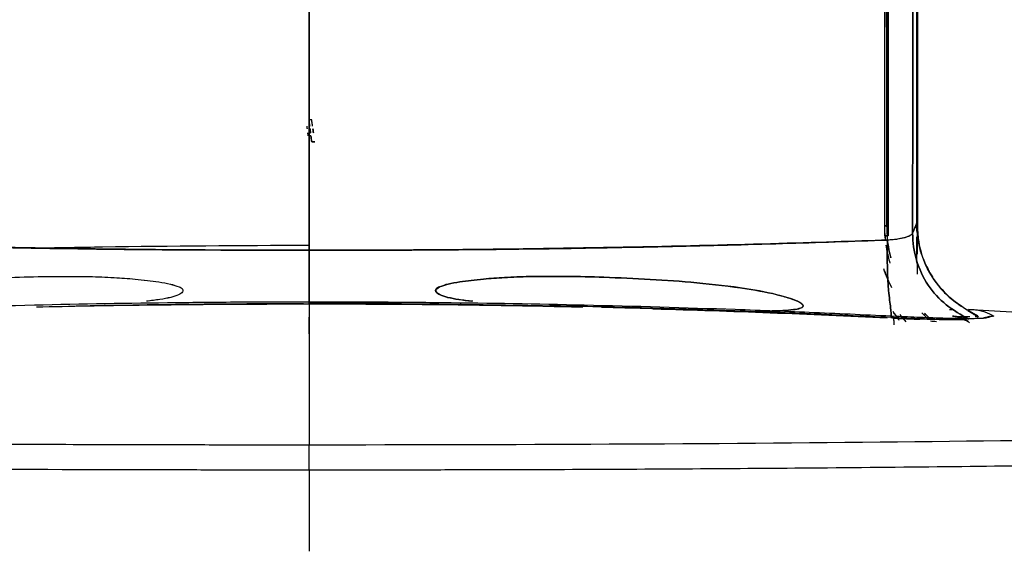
# Model space of a CAD drawing. Header units: centimetres. Extents: x 74448 to 96987, y -37016 to -10817.
# Tile 71 of 174: x 80741 to 80784, y -34736 to -34712. Entities that reach past the tile are written whole.
import ezdxf

# ---------------------------------------------------------------- set-up
doc = ezdxf.new("R2010")
doc.units = ezdxf.units.CM
doc.header["$LTSCALE"] = 0.02
doc.layers.get('0').update_dxf_attribs({"color": 8, "lineweight": 13})
doc.layers.add('INTEGRACJA', color=7, linetype='Continuous')

# ---------------------------------------------------------------- blocks, each defined once
blk = doc.blocks.new('AAT_LCD')
at = {"linetype": 'Continuous'}
for p, q in [((927.1, 122, -1912.28), (927, 122, -1912.28)), ((927, 121.32, -1912.28), (927.18, 121.32, -1912.28)), ((1092.19, 76.4, -1912.28), (1092.32, 76.39, -1912.28)), ((1090.63, 74.64, -1912.28), (1088.2, 74.64, -1912.28)), ((1092.4, 74.98, -1912.28), (1092.4, 75.16, -1912.28)), ((1093.39, 74.64, -1912.28), (1092.57, 74.64, -1912.28))]:
    blk.add_line(p, q, dxfattribs=at)
for points, knots in [([(927, 91.14, -1912.28), (927, 148.62, -1912.28), (927, 210.39, -1912.28), (927, 270.91, -1912.28), (927, 272.95, -1912.28)], [0, 0, 0, 0, 0.966274, 1, 1, 1, 1]), ([(927, 272.95, -1912.28), (927, 270.91, -1912.28), (927, 210.39, -1912.28), (927, 148.62, -1912.28), (927, 91.14, -1912.28)], [0, 0, 0, 0, 0.033726, 1, 1, 1, 1]), ([(1069.97, 273.24, -1912.28), (1069.98, 258.01, -1912.28), (1069.98, 242.67, -1912.28), (1069.98, 183.68, -1912.28), (1069.98, 139.8, -1912.28), (1069.99, 97.21, -1912.28)], [0, 0, 0, 0, 0.260424, 0.260424, 1, 1, 1, 1]), ([(1070, 273.27, -1912.28), (1070, 272.35, -1912.28), (1070, 264.24, -1912.28), (1070, 248.94, -1912.28), (1070, 223.66, -1912.28), (1070, 194.65, -1912.28), (1070, 161.97, -1912.28), (1069.99, 129.38, -1912.28), (1069.99, 107.94, -1912.28), (1069.99, 97.21, -1912.28)], [0, 0, 0, 0, 0.015832, 0.138428, 0.260566, 0.444732, 0.629386, 0.814489, 1, 1, 1, 1]), ([(1070.07, 273.21, -1912.28), (1070.06, 255.09, -1912.28), (1070.06, 236.85, -1912.28), (1070.06, 176.98, -1912.28), (1070.05, 135.26, -1912.28), (1070.04, 94.73, -1912.28)], [0, 0, 0, 0, 0.30527, 0.30527, 1, 1, 1, 1]), ([(1070.06, 94.73, -1912.28), (1070.06, 135.26, -1912.28), (1070.06, 176.98, -1912.28), (1070.06, 236.84, -1912.28), (1070.06, 255.09, -1912.28), (1070.06, 273.21, -1912.28)], [0, 0, 0, 0, 0.694715, 0.694715, 1, 1, 1, 1]), ([(1070.63, 273.64, -1912.28), (1070.63, 262.47, -1912.28), (1070.63, 203.55, -1912.28), (1070.63, 143.9, -1912.28), (1070.63, 97.21, -1912.28)], [0, 0, 0, 0, 0.190562, 1, 1, 1, 1]), ([(1070.63, 97.21, -1912.28), (1070.63, 104.1, -1912.28), (1070.63, 117.86, -1912.28), (1070.63, 138.71, -1912.28), (1070.63, 159.64, -1912.28), (1070.63, 180.63, -1912.28), (1070.63, 201.63, -1912.28), (1070.63, 222.62, -1912.28), (1070.63, 246.44, -1912.28), (1070.63, 263.22, -1912.28), (1070.63, 273.02, -1912.28)], [0, 0, 0, 0, 0.119462, 0.23875, 0.357858, 0.476783, 0.595521, 0.714069, 0.832426, 1, 1, 1, 1]), ([(1070.79, 93.68, -1912.28), (1070.78, 134.4, -1912.28), (1070.76, 176.27, -1912.28), (1070.75, 236.37, -1912.28), (1070.74, 254.7, -1912.28), (1070.74, 272.9, -1912.28)], [0, 0, 0, 0, 0.694639, 0.694639, 1, 1, 1, 1]), ([(1070.79, 93.68, -1912.28), (1070.78, 134.39, -1912.28), (1070.77, 176.26, -1912.28), (1070.75, 236.37, -1912.28), (1070.74, 254.7, -1912.28), (1070.74, 272.9, -1912.28)], [0, 0, 0, 0, 0.694626, 0.694626, 1, 1, 1, 1]), ([(1070.96, 272.91, -1912.28), (1070.96, 254.9, -1912.28), (1070.96, 236.75, -1912.28), (1070.96, 176.97, -1912.28), (1070.96, 135.23, -1912.28), (1070.96, 94.73, -1912.28)], [0, 0, 0, 0, 0.304016, 0.304016, 1, 1, 1, 1]), ([(1070.96, 94.73, -1912.28), (1070.96, 135.23, -1912.28), (1070.96, 176.97, -1912.28), (1070.96, 236.75, -1912.28), (1070.96, 254.9, -1912.28), (1070.96, 272.91, -1912.28)], [0, 0, 0, 0, 0.695984, 0.695984, 1, 1, 1, 1]), ([(1077.02, 273.38, -1912.28), (1077.02, 255.32, -1912.28), (1077.02, 237.13, -1912.28), (1077.02, 177.44, -1912.28), (1077.02, 135.84, -1912.28), (1077.01, 95.4, -1912.28)], [0, 0, 0, 0, 0.305232, 0.305232, 1, 1, 1, 1]), ([(1077.01, 95.4, -1912.28), (1077.02, 135.84, -1912.28), (1077.02, 177.44, -1912.28), (1077.02, 237.12, -1912.28), (1077.02, 255.31, -1912.28), (1077.02, 273.37, -1912.28)], [0, 0, 0, 0, 0.694775, 0.694775, 1, 1, 1, 1]), ([(1078, 272.91, -1912.28), (1078, 255.42, -1912.28), (1078, 237.81, -1912.28), (1078, 179.1, -1912.28), (1078, 137.89, -1912.28), (1078, 97.84, -1912.28)], [0, 0, 0, 0, 0.300502, 0.300502, 1, 1, 1, 1]), ([(1078, 272.91, -1912.28), (1078, 255.42, -1912.28), (1078, 237.81, -1912.28), (1078, 179.1, -1912.28), (1078, 137.89, -1912.28), (1078, 97.84, -1912.28)], [0, 0, 0, 0, 0.300502, 0.300502, 1, 1, 1, 1]), ([(1078.19, 273.39, -1912.28), (1078.19, 263.47, -1912.28), (1078.19, 253.51, -1912.28), (1078.19, 194.56, -1912.28), (1078.19, 145.03, -1912.28), (1078.19, 97.19, -1912.28)], [0, 0, 0, 0, 0.169414, 0.169414, 1, 1, 1, 1]), ([(1078.19, 97.19, -1912.28), (1078.19, 143.88, -1912.28), (1078.19, 203.31, -1912.28), (1078.19, 262, -1912.28), (1078.19, 272.94, -1912.28)], [0, 0, 0, 0, 0.812702, 1, 1, 1, 1]), ([(1078, 97.84, -1912.28), (1078.07, 96.4, -1912.28), (1078.2, 93.78, -1912.28), (1078.84, 91.23, -1912.28), (1079.22, 90.12, -1912.28)], [0, 0, 0, 0, 0.550874, 1, 1, 1, 1]), ([(1078.19, 97.19, -1912.28), (1078.26, 95.78, -1912.28), (1078.4, 92.99, -1912.28), (1079.52, 88.91, -1912.28), (1080.82, 86.43, -1912.28), (1081.47, 85.18, -1912.28)], [0, 0, 0, 0, 0.334921, 0.664844, 1, 1, 1, 1]), ([(783.21, 93.68, -1912.28), (794.15, 93.32, -1912.28), (816.68, 92.57, -1912.28), (851.61, 91.76, -1912.28), (888.61, 91.23, -1912.28), (913.98, 91.17, -1912.28), (927, 91.14, -1912.28)], [0, 0, 0, 0, 0.229211, 0.472187, 0.729046, 1, 1, 1, 1]), ([(927, 91.14, -1912.28), (914.98, 91.14, -1912.28), (889.13, 91.25, -1912.28), (848.39, 91.84, -1912.28), (811.04, 92.75, -1912.28), (791.27, 93.4, -1912.28), (783.21, 93.68, -1912.28)], [0, 0, 0, 0, 0.249998, 0.499999, 0.75, 1, 1, 1, 1]), ([(1070.79, 93.68, -1912.28), (1062.73, 93.4, -1912.28), (1042.96, 92.75, -1912.28), (1005.61, 91.84, -1912.28), (964.87, 91.25, -1912.28), (939.02, 91.14, -1912.28), (927, 91.14, -1912.28)], [0, 0, 0, 0, 0.25, 0.500001, 0.750002, 1, 1, 1, 1]), ([(927, 91.14, -1912.28), (937.47, 91.16, -1912.28), (957.99, 91.2, -1912.28), (988.08, 91.53, -1912.28), (1016.85, 92.07, -1912.28), (1044.28, 92.79, -1912.28), (1062.09, 93.39, -1912.28), (1070.79, 93.68, -1912.28)], [0, 0, 0, 0, 0.2179, 0.426746, 0.626661, 0.817731, 1, 1, 1, 1]), ([(1071.59, 74.43, -1912.28), (1071.78, 75.12, -1912.28), (1071.56, 76.55, -1912.28), (1071.19, 79.42, -1912.28), (1070.74, 84.52, -1912.28), (1070.59, 89.01, -1912.28), (1070.79, 93.68, -1912.28)], [0, 0, 0, 0, 0.25, 0.5, 0.5, 1, 1, 1, 1]), ([(1070.79, 93.68, -1912.28), (1070.59, 89.01, -1912.28), (1070.74, 84.52, -1912.28), (1071.19, 79.42, -1912.28), (1071.56, 76.55, -1912.28), (1071.78, 75.12, -1912.28), (1071.59, 74.43, -1912.28)], [0, 0, 0, 0, 0.5, 0.5, 0.75, 1, 1, 1, 1]), ([(1070.72, 93.67, -1912.28), (1070.8, 93.1, -1912.28), (1071.01, 91.61, -1912.28), (1071.38, 90.14, -1912.28), (1071.61, 89.24, -1912.28)], [0, 0, 0, 0, 0.380569, 1, 1, 1, 1]), ([(1077.01, 95.4, -1912.28), (1076.85, 95.19, -1912.28), (1076.54, 94.79, -1912.28), (1075.26, 94.3, -1912.28), (1073.73, 93.96, -1912.28), (1072.21, 93.76, -1912.28), (1071.23, 93.71, -1912.28), (1070.79, 93.68, -1912.28)], [0, 0, 0, 0, 0.246461, 0.479613, 0.686456, 0.860287, 1, 1, 1, 1]), ([(1077.01, 95.4, -1912.28), (1076.91, 95.13, -1912.28), (1076.37, 94.71, -1912.28), (1075.11, 94.24, -1912.28), (1073.68, 93.94, -1912.28), (1072.2, 93.76, -1912.28), (1071.29, 93.7, -1912.28), (1070.79, 93.68, -1912.28)], [0, 0, 0, 0, 0.249999, 0.499998, 0.749997, 0.874996, 1, 1, 1, 1]), ([(1077.01, 95.4, -1912.28), (1077.01, 93.12, -1912.28), (1077.68, 88.55, -1912.28), (1080.58, 82.31, -1912.28), (1085.18, 77.31, -1912.28), (1089.05, 75.15, -1912.28), (1090.89, 74, -1912.28)], [0, 0, 0, 0, 0.25, 0.5, 0.75, 1, 1, 1, 1]), ([(1090.89, 74, -1912.28), (1089.05, 75.15, -1912.28), (1085.18, 77.31, -1912.28), (1080.58, 82.31, -1912.28), (1077.68, 88.55, -1912.28), (1077.01, 93.12, -1912.28), (1077.01, 95.4, -1912.28)], [0, 0, 0, 0, 0.25, 0.5, 0.75, 1, 1, 1, 1]), ([(927, 92.31, -1912.28), (927, 92.31, -1912.28), (909.86, 92.31, -1912.28), (887.38, 92.13, -1912.28), (864.95, 91.75, -1912.28), (859.62, 91.64, -1912.28)], [0, 0, 0, 0, 0.000168, 0.762414, 1, 1, 1, 1]), ([(927, 91.14, -1912.28), (927, 88.08, -1912.28), (927, 84.72, -1912.28), (927, 79.72, -1912.28), (927, 78.12, -1912.28), (927, 77.97, -1912.28)], [0, 0, 0, 0, 0.5, 0.5, 1, 1, 1, 1]), ([(927, 77.97, -1912.28), (927, 78.12, -1912.28), (927, 79.72, -1912.28), (927, 84.72, -1912.28), (927, 88.08, -1912.28), (927, 91.14, -1912.28)], [0, 0, 0, 0, 0.5, 0.5, 1, 1, 1, 1]), ([(1070.33, 92.39, -1912.28), (1070.51, 91.18, -1912.28), (1070.77, 89.99, -1912.28), (1071.09, 88.81, -1912.28), (1071.09, 88.81, -1912.28)], [0, 0, 0, 0, 0.999781, 1, 1, 1, 1]), ([(1071.83, 81.85, -1912.28), (1071.45, 82.59, -1912.28), (1070.69, 84.13, -1912.28), (1070.08, 85.74, -1912.28), (1069.81, 86.57, -1912.28)], [0, 0, 0, 0, 0.489393, 1, 1, 1, 1]), ([(1070.01, 86.05, -1912.28), (1070.01, 86.04, -1912.28), (1070.36, 85.05, -1912.28), (1070.79, 83.95, -1912.28), (1071.3, 82.9, -1912.28), (1071.35, 82.78, -1912.28)], [0, 0, 0, 0, 0.014558, 0.888213, 1, 1, 1, 1]), ([(823.65, 76.16, -1912.28), (822.98, 76.15, -1912.28), (821.7, 76.12, -1912.28), (819.58, 76.07, -1912.28), (817.35, 76.04, -1912.28), (815.01, 76.02, -1912.28), (812.3, 76.04, -1912.28), (809.5, 76.12, -1912.28), (806.82, 76.34, -1912.28), (805.1, 76.63, -1912.28), (804.02, 77.15, -1912.28), (804.56, 77.96, -1912.28), (805.78, 78.56, -1912.28), (807.5, 79.23, -1912.28), (811.71, 80.44, -1912.28), (819.51, 81.89, -1912.28), (834.23, 83.55, -1912.28), (852.24, 84.51, -1912.28), (868.19, 84.78, -1912.28), (878.16, 84.43, -1912.28), (882.98, 84.07, -1912.28), (886.68, 83.65, -1912.28), (889.62, 83.29, -1912.28), (892.3, 82.88, -1912.28), (893.91, 82.32, -1912.28), (894.61, 82.07, -1912.28)], [0, 0, 0, 0, 0.018387, 0.03517, 0.057639, 0.07958, 0.099676, 0.133003, 0.158553, 0.176468, 0.187444, 0.196551, 0.208252, 0.224609, 0.246161, 0.323586, 0.433334, 0.637541, 0.800373, 0.854821, 0.901223, 0.928273, 0.953492, 0.979777, 1, 1, 1, 1]), ([(823.65, 76.16, -1912.28), (823.25, 76.15, -1912.28), (822.49, 76.13, -1912.28), (821.05, 76.1, -1912.28), (819.07, 76.06, -1912.28), (816.21, 76.02, -1912.28), (812.83, 76.03, -1912.28), (809.5, 76.12, -1912.28), (806.81, 76.35, -1912.28), (805.08, 76.63, -1912.28), (804.02, 77.16, -1912.28), (804.56, 77.96, -1912.28), (805.78, 78.57, -1912.28), (807.51, 79.23, -1912.28), (811.67, 80.43, -1912.28), (819.47, 81.89, -1912.28), (834.19, 83.54, -1912.28), (852.24, 84.51, -1912.28), (868.19, 84.78, -1912.28), (878.17, 84.43, -1912.28), (882.98, 84.07, -1912.28), (886.68, 83.65, -1912.28), (889.62, 83.29, -1912.28), (892.3, 82.88, -1912.28), (893.91, 82.32, -1912.28), (894.61, 82.07, -1912.28)], [0, 0, 0, 0, 0.010757, 0.02087, 0.039698, 0.064471, 0.099674, 0.133029, 0.158549, 0.176688, 0.187568, 0.196575, 0.208334, 0.224673, 0.246184, 0.32264, 0.433353, 0.637553, 0.80038, 0.854969, 0.901227, 0.928224, 0.953494, 0.979873, 1, 1, 1, 1]), ([(1038.31, 76.03, -1912.28), (1038.56, 76.03, -1912.28), (1039.53, 76.03, -1912.28), (1041.7, 76.04, -1912.28), (1044.5, 76.12, -1912.28), (1047.18, 76.34, -1912.28), (1048.9, 76.63, -1912.28), (1049.98, 77.15, -1912.28), (1049.44, 77.96, -1912.28), (1048.22, 78.56, -1912.28), (1046.5, 79.23, -1912.28), (1042.29, 80.44, -1912.28), (1034.49, 81.89, -1912.28), (1019.77, 83.55, -1912.28), (1001.76, 84.51, -1912.28), (985.81, 84.78, -1912.28), (975.84, 84.43, -1912.28), (971.02, 84.07, -1912.28), (967.32, 83.65, -1912.28), (964.38, 83.29, -1912.28), (961.7, 82.88, -1912.28), (960.09, 82.32, -1912.28), (959.39, 82.07, -1912.28)], [0, 0, 0, 0, 0.007378, 0.02905, 0.064991, 0.092545, 0.111866, 0.123703, 0.133524, 0.146143, 0.163783, 0.187026, 0.270525, 0.388882, 0.609108, 0.784713, 0.843433, 0.893475, 0.922646, 0.949844, 0.978191, 1, 1, 1, 1]), ([(959.39, 82.07, -1912.28), (960.09, 82.32, -1912.28), (961.7, 82.88, -1912.28), (964.38, 83.29, -1912.28), (967.32, 83.65, -1912.28), (971.01, 84.07, -1912.28), (975.83, 84.43, -1912.28), (985.81, 84.78, -1912.28), (1001.76, 84.51, -1912.28), (1019.82, 83.55, -1912.28), (1034.5, 81.88, -1912.28), (1042.7, 80.39, -1912.28), (1047.19, 78.99, -1912.28), (1049.3, 78.15, -1912.28), (1049.98, 77.16, -1912.28), (1048.92, 76.63, -1912.28), (1047.19, 76.35, -1912.28), (1044.5, 76.12, -1912.28), (1041.46, 76.04, -1912.28), (1039.29, 76.03, -1912.28), (1038.32, 76.03, -1912.28)], [0, 0, 0, 0, 0.021707, 0.050164, 0.077384, 0.106542, 0.156424, 0.215322, 0.390956, 0.611219, 0.730635, 0.81311, 0.845766, 0.866507, 0.876222, 0.887958, 0.907525, 0.935049, 0.971032, 1, 1, 1, 1]), ([(1089.91, 76.7, -1912.28), (1089.1, 77.22, -1912.28), (1086.23, 79.19, -1912.28), (1083.34, 82.24, -1912.28), (1081.63, 84.94, -1912.28), (1081.29, 85.53, -1912.28)], [0, 0, 0, 0, 0.229566, 0.833698, 1, 1, 1, 1]), ([(1081.47, 85.18, -1912.28), (1082.07, 84.26, -1912.28), (1083.25, 82.42, -1912.28), (1086.14, 79.23, -1912.28), (1088.83, 77.5, -1912.28), (1090.6, 76.37, -1912.28)], [0, 0, 0, 0, 0.259803, 0.515068, 1, 1, 1, 1]), ([(894.61, 82.07, -1912.28), (894.99, 81.9, -1912.28), (895.66, 81.59, -1912.28), (895.54, 80.6, -1912.28), (894.29, 79.97, -1912.28), (892.41, 79.34, -1912.28), (889.69, 78.86, -1912.28), (887.65, 78.61, -1912.28), (886.53, 78.49, -1912.28)], [0, 0, 0, 0, 0.101771, 0.178316, 0.294665, 0.475866, 0.715694, 1, 1, 1, 1]), ([(894.61, 82.07, -1912.28), (894.99, 81.9, -1912.28), (895.65, 81.59, -1912.28), (895.55, 80.6, -1912.28), (894.29, 79.97, -1912.28), (892.42, 79.34, -1912.28), (889.73, 78.87, -1912.28), (887.72, 78.62, -1912.28), (886.65, 78.5, -1912.28)], [0, 0, 0, 0, 0.101861, 0.179247, 0.297188, 0.478984, 0.722571, 1, 1, 1, 1]), ([(967.68, 78.46, -1912.28), (967.65, 78.47, -1912.28), (966.47, 78.59, -1912.28), (964.36, 78.84, -1912.28), (961.57, 79.37, -1912.28), (959.64, 79.93, -1912.28), (957.86, 81.08, -1912.28), (958.9, 81.76, -1912.28), (959.39, 82.07, -1912.28)], [0, 0, 0, 0, 0.008124, 0.299069, 0.53598, 0.715062, 0.866962, 1, 1, 1, 1]), ([(959.39, 82.07, -1912.28), (959.01, 81.9, -1912.28), (958.35, 81.59, -1912.28), (958.45, 80.6, -1912.28), (959.71, 79.97, -1912.28), (961.58, 79.34, -1912.28), (964.27, 78.87, -1912.28), (966.28, 78.62, -1912.28), (967.35, 78.5, -1912.28)], [0, 0, 0, 0, 0.101861, 0.179247, 0.297188, 0.478984, 0.722571, 1, 1, 1, 1]), ([(1085.9, 79.75, -1912.28), (1085.96, 79.7, -1912.28), (1087.05, 78.72, -1912.28), (1088.23, 77.86, -1912.28), (1089.37, 77.08, -1912.28)], [0, 0, 0, 0, 0.056521, 1, 1, 1, 1]), ([(927, 78.28, -1912.28), (921.49, 78.27, -1912.28), (910.47, 78.25, -1912.28), (887.67, 78.05, -1912.28), (857.83, 77.55, -1912.28), (827.02, 76.64, -1912.28), (801.19, 75.65, -1912.28), (787.89, 75.02, -1912.28), (781.12, 74.7, -1912.28)], [0, 0, 0, 0, 0.112816, 0.225891, 0.467094, 0.724759, 0.859698, 1, 1, 1, 1]), ([(859.14, 77.07, -1912.28), (867.67, 77.26, -1912.28), (890.27, 77.69, -1912.28), (912.91, 77.78, -1912.28), (927, 77.84, -1912.28)], [0, 0, 0, 0, 0.37754, 1, 1, 1, 1]), ([(927, 78.28, -1912.28), (927, 77.72, -1912.28), (927, 75.25, -1912.28), (927, 69.06, -1912.28), (927, 58.8, -1912.28), (927, 49.39, -1912.28), (927, 44.29, -1912.28), (927, 42.74, -1912.28)], [0, 0, 0, 0, 0.102644, 0.407338, 0.712032, 0.915161, 1, 1, 1, 1]), ([(1072.88, 74.7, -1912.28), (1066.11, 75.02, -1912.28), (1052.81, 75.65, -1912.28), (1026.98, 76.64, -1912.28), (996.17, 77.55, -1912.28), (966.33, 78.05, -1912.28), (943.53, 78.25, -1912.28), (932.51, 78.27, -1912.28), (927, 78.28, -1912.28)], [0, 0, 0, 0, 0.140301, 0.275241, 0.532906, 0.774109, 0.887183, 1, 1, 1, 1]), ([(927, 77.84, -1912.28), (936.35, 77.81, -1912.28), (955.23, 77.76, -1912.28), (977.91, 77.43, -1912.28), (991.23, 77.14, -1912.28), (995.05, 77.06, -1912.28)], [0, 0, 0, 0, 0.411995, 0.831389, 1, 1, 1, 1]), ([(1030.35, 76.16, -1912.28), (1022.98, 76.41, -1912.28), (1008.49, 76.89, -1912.28), (993.95, 77.21, -1912.28), (986.82, 77.36, -1912.28)], [0, 0, 0, 0, 0.509018, 1, 1, 1, 1]), ([(1012.52, 76.61, -1912.28), (1012.58, 76.6, -1912.28), (1022.28, 76.33, -1912.28), (1041.72, 75.68, -1912.28), (1061, 74.8, -1912.28), (1070.71, 74.35, -1912.28)], [0, 0, 0, 0, 0.00288, 0.498402, 1, 1, 1, 1]), ([(1071.59, 74.43, -1912.28), (1064.48, 74.77, -1912.28), (1050.75, 75.42, -1912.28), (1036.99, 75.92, -1912.28), (1030.35, 76.16, -1912.28)], [0, 0, 0, 0, 0.518172, 1, 1, 1, 1]), ([(1090.82, 76.48, -1912.28), (1091.2, 76.46, -1912.28), (1091.83, 76.42, -1912.28), (1092.07, 76.41, -1912.28), (1092.19, 76.4, -1912.28)], [0, 0, 0, 0, 0.481418, 1, 1, 1, 1]), ([(1302.33, 54.67, -1912.28), (1288.36, 56.68, -1912.28), (1260.83, 60.42, -1912.28), (1221.1, 65.16, -1912.28), (1184.42, 69.01, -1912.28), (1149.45, 72.2, -1912.28), (1118.87, 74.64, -1912.28), (1099.28, 75.91, -1912.28), (1091.7, 76.35, -1912.28)], [0, 0, 0, 0, 0.199783, 0.393376, 0.566044, 0.722094, 0.892672, 1, 1, 1, 1]), ([(1092.32, 76.39, -1912.28), (1092.78, 76.34, -1912.28), (1093.67, 76.24, -1912.28), (1095.29, 75.78, -1912.28), (1096.46, 75.19, -1912.28), (1097.18, 74.81, -1912.28)], [0, 0, 0, 0, 0.284911, 0.55162, 1, 1, 1, 1]), ([(1089.49, 73.94, -1912.28), (1088.85, 73.93, -1912.28), (1087.6, 73.91, -1912.28), (1084.93, 73.94, -1912.28), (1081.42, 74.03, -1912.28), (1076.98, 74.18, -1912.28), (1073.38, 74.35, -1912.28), (1071.59, 74.43, -1912.28)], [0, 0, 0, 0, 0.177582, 0.351884, 0.5282, 0.765154, 1, 1, 1, 1]), ([(1071.59, 74.43, -1912.28), (1072.47, 74.39, -1912.28), (1074.38, 74.3, -1912.28), (1078.55, 74.12, -1912.28), (1083.89, 73.95, -1912.28), (1087.7, 73.91, -1912.28), (1089.16, 73.93, -1912.28), (1089.49, 73.94, -1912.28)], [0, 0, 0, 0, 0.149474, 0.298949, 0.597898, 0.896847, 1, 1, 1, 1]), ([(1072.09, 74.28, -1912.28), (1073.39, 74.22, -1912.28), (1075.72, 74.12, -1912.28), (1077.9, 74.03, -1912.28), (1078.82, 74, -1912.28)], [0, 0, 0, 0, 0.560547, 1, 1, 1, 1]), ([(1095.44, 74.35, -1912.28), (1095.28, 74.32, -1912.28), (1094.98, 74.26, -1912.28), (1093.83, 74.18, -1912.28), (1091.84, 74.13, -1912.28), (1088.79, 74.15, -1912.28), (1085.5, 74.22, -1912.28), (1082.16, 74.31, -1912.28), (1078.93, 74.43, -1912.28), (1075.85, 74.56, -1912.28), (1073.84, 74.66, -1912.28), (1072.88, 74.7, -1912.28)], [0, 0, 0, 0, 0.093108, 0.181179, 0.341626, 0.483739, 0.610219, 0.723475, 0.825108, 0.91661, 1, 1, 1, 1]), ([(1074.89, 73.82, -1912.28), (1074.89, 73.82, -1912.28), (1074.58, 74.19, -1912.28), (1074.29, 74.58, -1912.28), (1074.01, 74.98, -1912.28)], [0, 0, 0, 0, 0.004778, 1, 1, 1, 1]), ([(1079.32, 75.58, -1912.28), (1079.47, 75.41, -1912.28), (1079.78, 75.1, -1912.28), (1080.1, 74.79, -1912.28), (1080.26, 74.64, -1912.28)], [0, 0, 0, 0, 0.509511, 1, 1, 1, 1]), ([(1079.65, 75.24, -1912.28), (1079.69, 75.19, -1912.28), (1079.94, 74.94, -1912.28), (1080.21, 74.68, -1912.28), (1080.43, 74.47, -1912.28)], [0, 0, 0, 0, 0.168162, 1, 1, 1, 1]), ([(927, 42.74, -1912.28), (921.88, 42.74, -1912.28), (911.1, 42.74, -1912.28), (890.88, 42.76, -1912.28), (859.05, 42.85, -1912.28), (805.88, 43.16, -1912.28), (754.96, 43.72, -1912.28), (717.95, 44.32, -1912.28), (700.44, 44.64, -1912.28), (686.19, 44.94, -1912.28), (671.37, 45.27, -1912.28), (649.97, 45.81, -1912.28), (628.69, 46.45, -1912.28), (608.14, 47.2, -1912.28), (592.38, 47.88, -1912.28), (577.6, 48.66, -1912.28), (559.92, 49.84, -1912.28), (549.9, 50.96, -1912.28), (545.8, 51.96, -1912.28), (544.32, 52.64, -1912.28), (544.83, 53.32, -1912.28), (547.33, 54, -1912.28), (551.05, 54.66, -1912.28), (557.87, 55.45, -1912.28), (569.15, 56.35, -1912.28), (582.64, 57.16, -1912.28), (597.53, 57.88, -1912.28), (610.78, 58.41, -1912.28), (621.46, 58.79, -1912.28), (628.45, 59.03, -1912.28), (632.87, 59.17, -1912.28), (634.62, 59.22, -1912.28)], [0, 0, 0, 0, 0.0177, 0.037277, 0.07001, 0.128502, 0.225378, 0.259507, 0.278618, 0.299259, 0.321675, 0.345904, 0.401081, 0.432614, 0.467382, 0.505417, 0.546221, 0.633118, 0.655494, 0.677883, 0.722641, 0.745046, 0.767329, 0.810875, 0.852493, 0.891664, 0.927824, 0.960709, 0.975996, 0.99063, 1, 1, 1, 1]), ([(1303.83, 54.47, -1912.28), (1307.47, 53.92, -1912.28), (1309.32, 53.35, -1912.28), (1309.32, 51.47, -1912.28), (1299.36, 50.15, -1912.28), (1261.02, 47.71, -1912.28), (1232.66, 46.58, -1912.28), (1161.88, 44.71, -1912.28), (1119.48, 43.96, -1912.28), (1027.04, 42.97, -1912.28), (977.06, 42.74, -1912.28), (927, 42.74, -1912.28)], [0, 0, 0, 0, 0.09723, 0.09723, 0.322923, 0.322923, 0.548615, 0.548615, 0.774308, 0.774308, 1, 1, 1, 1]), ([(927, 36.52, -1912.28), (921.86, 36.52, -1912.28), (911.57, 36.52, -1912.28), (896.16, 36.54, -1912.28), (880.81, 36.57, -1912.28), (851.72, 36.65, -1912.28), (802.09, 36.93, -1912.28), (740.74, 37.59, -1912.28), (675.67, 38.71, -1912.28), (623.91, 40.04, -1912.28), (583.65, 41.61, -1912.28), (557.06, 43.18, -1912.28), (539.59, 45.01, -1912.28), (537.49, 46.35, -1912.28), (539.58, 47.08, -1912.28), (539.62, 47.1, -1912.28)], [0, 0, 0, 0, 0.02418, 0.04836, 0.072539, 0.096718, 0.18644, 0.311408, 0.40873, 0.553795, 0.654029, 0.754153, 0.86409, 0.997696, 1, 1, 1, 1]), ([(1314.38, 47.1, -1912.28), (1314.41, 47.09, -1912.28), (1316.07, 46.5, -1912.28), (1315.23, 45.16, -1912.28), (1299.38, 43.32, -1912.28), (1270.34, 41.63, -1912.28), (1232.3, 40.13, -1912.28), (1181.55, 38.77, -1912.28), (1119.15, 37.67, -1912.28), (1054.43, 36.96, -1912.28), (1004.85, 36.66, -1912.28), (973.19, 36.56, -1912.28), (957.83, 36.53, -1912.28), (942.43, 36.52, -1912.28), (932.14, 36.52, -1912.28), (927, 36.52, -1912.28)], [0, 0, 0, 0, 0.002393, 0.107486, 0.24589, 0.346089, 0.446219, 0.572099, 0.688617, 0.801413, 0.903296, 0.927474, 0.951651, 0.975826, 1, 1, 1, 1]), ([(927, 36.52, -1912.28), (927, 37.96, -1912.28), (927, 39.49, -1912.28), (927, 41.78, -1912.28), (927, 42.5, -1912.28), (927, 42.74, -1912.28)], [0, 0, 0, 0, 0.5, 0.5, 1, 1, 1, 1])]:
    blk.add_open_spline(points, degree=3, knots=knots, dxfattribs=at)
for points, degree in [([(927, 123.55, -1912.28), (927, 124.96, -1912.28), (927, 126.38, -1912.28), (927, 127.8, -1912.28)], 3), ([(927, 127.8, -1912.28), (927, 126.38, -1912.28), (927, 124.96, -1912.28), (927, 123.55, -1912.28)], 3), ([(927.59, 123.55, -1912.28), (927.39, 123.55, -1912.28), (927.2, 123.55, -1912.28), (927, 123.55, -1912.28)], 3), ([(927.59, 123.55, -1912.28), (927, 123.55, -1912.28)], 1), ([(927, 123.55, -1912.28), (927, 123.25, -1912.28), (927, 122.95, -1912.28), (927, 122.64, -1912.28)], 3), ([(927, 122.64, -1912.28), (927, 122.95, -1912.28), (927, 123.25, -1912.28), (927, 123.55, -1912.28)], 3), ([(927, 122.64, -1912.28), (927.1, 122, -1912.28)], 1), ([(927, 122.64, -1912.28), (927, 122.43, -1912.28), (927, 122.22, -1912.28), (927, 122, -1912.28)], 3), ([(927.1, 122, -1912.28), (927.06, 122.22, -1912.28), (927.03, 122.43, -1912.28), (927, 122.64, -1912.28)], 3), ([(927, 122.64, -1912.28), (927, 122.43, -1912.28), (927, 122.22, -1912.28), (927, 122, -1912.28)], 3), ([(927.82, 122, -1912.28), (927.74, 122.52, -1912.28), (927.66, 123.03, -1912.28), (927.59, 123.55, -1912.28)], 3), ([(927.82, 122, -1912.28), (927.59, 123.55, -1912.28)], 1), ([(927.82, 122, -1912.28), (927.74, 122.52, -1912.28), (927.66, 123.03, -1912.28), (927.59, 123.55, -1912.28)], 3), ([(926.36, 122, -1912.28), (926.39, 121.78, -1912.28), (926.42, 121.55, -1912.28), (926.45, 121.32, -1912.28)], 3), ([(926.36, 122, -1912.28), (926.45, 121.32, -1912.28)], 1), ([(926.36, 122, -1912.28), (926.39, 121.78, -1912.28), (926.42, 121.55, -1912.28), (926.45, 121.32, -1912.28)], 3), ([(926.57, 120.31, -1912.28), (926.6, 120.08, -1912.28), (926.62, 119.85, -1912.28), (926.65, 119.62, -1912.28)], 3), ([(926.57, 120.31, -1912.28), (926.6, 120.08, -1912.28), (926.62, 119.85, -1912.28), (926.65, 119.62, -1912.28)], 3), ([(926.57, 120.31, -1912.28), (926.65, 119.62, -1912.28)], 1), ([(927, 121.32, -1912.28), (927, 121.55, -1912.28), (927, 121.78, -1912.28), (927, 122, -1912.28)], 3), ([(927, 122, -1912.28), (927.03, 122, -1912.28), (927.06, 122, -1912.28), (927.1, 122, -1912.28)], 3), ([(927, 122, -1912.28), (927, 121.78, -1912.28), (927, 121.55, -1912.28), (927, 121.32, -1912.28)], 3), ([(927.18, 121.32, -1912.28), (927.12, 121.32, -1912.28), (927.06, 121.32, -1912.28), (927, 121.32, -1912.28)], 3), ([(927, 121.32, -1912.28), (927, 120.98, -1912.28), (927, 120.65, -1912.28), (927, 120.31, -1912.28)], 3), ([(927, 121.32, -1912.28), (927, 120.98, -1912.28), (927, 120.65, -1912.28), (927, 120.31, -1912.28)], 3), ([(927, 120.31, -1912.28), (927.1, 120.31, -1912.28), (927.2, 120.31, -1912.28), (927.31, 120.31, -1912.28)], 3), ([(927.31, 120.31, -1912.28), (927, 120.31, -1912.28)], 1), ([(927, 120.31, -1912.28), (927, 120.08, -1912.28), (927, 119.85, -1912.28), (927, 119.62, -1912.28)], 3), ([(927, 119.62, -1912.28), (927, 119.85, -1912.28), (927, 120.08, -1912.28), (927, 120.31, -1912.28)], 3), ([(927.18, 121.32, -1912.28), (927.31, 120.31, -1912.28)], 1), ([(927.31, 120.31, -1912.28), (927.26, 120.65, -1912.28), (927.22, 120.98, -1912.28), (927.18, 121.32, -1912.28)], 3), ([(927.18, 121.32, -1912.28), (927.22, 120.98, -1912.28), (927.26, 120.65, -1912.28), (927.31, 120.31, -1912.28)], 3), ([(928.03, 120.31, -1912.28), (927.9, 121.32, -1912.28)], 1), ([(927.9, 121.32, -1912.28), (927.94, 120.98, -1912.28), (927.99, 120.65, -1912.28), (928.03, 120.31, -1912.28)], 3), ([(928.03, 120.31, -1912.28), (927.99, 120.65, -1912.28), (927.94, 120.98, -1912.28), (927.9, 121.32, -1912.28)], 3), ([(927.4, 119.62, -1912.28), (927, 119.62, -1912.28)], 1), ([(927, 119.62, -1912.28), (927.13, 119.62, -1912.28), (927.26, 119.62, -1912.28), (927.4, 119.62, -1912.28)], 3), ([(927, 92.31, -1912.28), (927, 101.36, -1912.28), (927, 110.47, -1912.28), (927, 119.62, -1912.28)], 3), ([(927, 119.62, -1912.28), (927, 110.47, -1912.28), (927, 101.36, -1912.28), (927, 92.31, -1912.28)], 3), ([(927.4, 119.62, -1912.28), (927.47, 119.11, -1912.28), (927.54, 118.59, -1912.28), (927.61, 118.08, -1912.28)], 3), ([(927.61, 118.08, -1912.28), (927.4, 119.62, -1912.28)], 1), ([(927.4, 119.62, -1912.28), (927.47, 119.11, -1912.28), (927.54, 118.59, -1912.28), (927.61, 118.08, -1912.28)], 3), ([(927.61, 118.08, -1912.28), (927.85, 118.08, -1912.28), (928.09, 118.08, -1912.28), (928.34, 118.08, -1912.28)], 3), ([(927.61, 118.08, -1912.28), (927.85, 118.08, -1912.28), (928.09, 118.08, -1912.28), (928.34, 118.08, -1912.28)], 3), ([(928.34, 118.08, -1912.28), (927.61, 118.08, -1912.28)], 1), ([(1069.99, 97.21, -1912.28), (1070.02, 96.21, -1912.28), (1070.06, 95.2, -1912.28), (1070.14, 94.21, -1912.28)], 3), ([(1069.99, 97.21, -1912.28), (1070.63, 97.21, -1912.28)], 1), ([(1069.99, 97.21, -1912.28), (1069.99, 95.98, -1912.28), (1070.06, 94.75, -1912.28), (1070.2, 93.53, -1912.28)], 3), ([(1070.63, 97.21, -1912.28), (1070.42, 97.21, -1912.28), (1070.2, 97.21, -1912.28), (1069.99, 97.21, -1912.28)], 3), ([(1070.63, 97.21, -1912.28), (1070.66, 96.37, -1912.28), (1070.69, 95.53, -1912.28), (1070.75, 94.69, -1912.28)], 3), ([(1070.73, 94.75, -1912.28), (1070.66, 95.56, -1912.28), (1070.63, 96.39, -1912.28), (1070.63, 97.21, -1912.28)], 3), ([(1078, 97.84, -1912.28), (1077.67, 97.02, -1912.28), (1077.34, 96.21, -1912.28), (1077.01, 95.4, -1912.28)], 3), ([(1078, 97.84, -1912.28), (1077.67, 97.02, -1912.28), (1077.26, 96.02, -1912.28), (1077.01, 95.4, -1912.28)], 3), ([(1078, 96.7, -1912.28), (1078, 97.08, -1912.28), (1078, 97.46, -1912.28), (1078, 97.84, -1912.28)], 3), ([(1078, 97.84, -1912.28), (1078, 97.46, -1912.28), (1078, 97.08, -1912.28), (1078, 96.7, -1912.28)], 3), ([(1078.11, 95.54, -1912.28), (1078.04, 96.31, -1912.28), (1078, 97.07, -1912.28), (1078, 97.84, -1912.28)], 3), ([(1078.19, 90.18, -1912.28), (1078.19, 92.51, -1912.28), (1078.19, 94.85, -1912.28), (1078.19, 97.19, -1912.28)], 3), ([(1078.19, 91.55, -1912.28), (1078.19, 93.42, -1912.28), (1078.19, 95.31, -1912.28), (1078.19, 97.19, -1912.28)], 3), ([(1078.19, 97.19, -1912.28), (1078.19, 92.99, -1912.28), (1079.33, 88.81, -1912.28), (1081.47, 85.18, -1912.28)], 3), ([(1070.04, 94.73, -1912.28), (1070.22, 94.73, -1912.28), (1070.41, 94.73, -1912.28), (1070.59, 94.73, -1912.28)], 3), ([(1070.59, 94.73, -1912.28), (1070.04, 94.73, -1912.28)], 1), ([(1071.61, 89.24, -1912.28), (1071.21, 90.7, -1912.28), (1070.91, 92.17, -1912.28), (1070.71, 93.67, -1912.28)], 3), ([(1078, 94.47, -1912.28), (1078, 92.39, -1912.28), (1078, 90.31, -1912.28), (1078, 88.24, -1912.28)], 3), ([(1081.29, 85.53, -1912.28), (1079.72, 88.26, -1912.28), (1078.68, 91.29, -1912.28), (1078.24, 94.41, -1912.28)], 3), ([(1070.53, 91.35, -1912.28), (1070.75, 90.2, -1912.28), (1071.02, 89.07, -1912.28), (1071.36, 87.95, -1912.28)], 3), ([(1078, 88.24, -1912.28), (1078.36, 87.32, -1912.28), (1078.77, 86.41, -1912.28), (1079.24, 85.53, -1912.28)], 3), ([(1079.24, 85.53, -1912.28), (1078.83, 86.44, -1912.28), (1078.41, 87.34, -1912.28), (1078, 88.24, -1912.28)], 3), ([(1078.19, 85.18, -1912.28), (1078.19, 86.2, -1912.28), (1078.19, 87.21, -1912.28), (1078.19, 88.22, -1912.28)], 3), ([(1078.19, 85.18, -1912.28), (1078.19, 86.2, -1912.28), (1078.19, 87.21, -1912.28), (1078.19, 88.22, -1912.28)], 3), ([(1080.21, 87.71, -1912.28), (1080.55, 86.98, -1912.28), (1080.92, 86.25, -1912.28), (1081.29, 85.53, -1912.28)], 3), ([(1081.29, 85.53, -1912.28), (1081.5, 85.21, -1912.28), (1081.7, 84.89, -1912.28), (1081.91, 84.57, -1912.28)], 3), ([(1081.47, 85.18, -1912.28), (1083.63, 81.52, -1912.28), (1086.88, 78.58, -1912.28), (1090.6, 76.37, -1912.28)], 3), ([(925.6, 77.84, -1912.28), (906.73, 77.83, -1912.28), (887.85, 77.64, -1912.28), (869.01, 77.27, -1912.28)], 3), ([(927, 77.97, -1912.28), (947.82, 77.97, -1912.28), (967.14, 77.76, -1912.28), (986.82, 77.36, -1912.28)], 3), ([(948.54, 77.89, -1912.28), (941.36, 77.93, -1912.28), (934.18, 77.95, -1912.28), (927, 77.97, -1912.28)], 3), ([(985.15, 77.27, -1912.28), (965.79, 77.65, -1912.28), (946.4, 77.84, -1912.28), (927, 77.84, -1912.28)], 3), ([(1015.1, 76.53, -1912.28), (1009.94, 76.68, -1912.28), (1004.78, 76.82, -1912.28), (999.62, 76.95, -1912.28)], 3), ([(1064.7, 74.64, -1912.28), (1053.34, 75.17, -1912.28), (1041.95, 75.63, -1912.28), (1030.54, 76.03, -1912.28)], 3), ([(1072.14, 75.91, -1912.28), (1072.53, 75.31, -1912.28), (1072.91, 74.71, -1912.28), (1073.33, 74.14, -1912.28)], 3), ([(1073.69, 73.72, -1912.28), (1073.14, 74.42, -1912.28), (1072.64, 75.17, -1912.28), (1072.14, 75.91, -1912.28)], 3), ([(1087.26, 76.37, -1912.28), (1086.9, 76.37, -1912.28), (1086.54, 76.37, -1912.28), (1086.18, 76.37, -1912.28)], 3), ([(1087.26, 76.37, -1912.28), (1086.9, 76.37, -1912.28), (1086.54, 76.37, -1912.28), (1086.18, 76.37, -1912.28)], 3), ([(1092.91, 75.02, -1912.28), (1092.14, 75.47, -1912.28), (1091.37, 75.93, -1912.28), (1090.6, 76.37, -1912.28)], 3), ([(1090.6, 76.37, -1912.28), (1091.37, 75.92, -1912.28), (1092.14, 75.47, -1912.28), (1092.91, 75.02, -1912.28)], 3), ([(1090.7, 76.22, -1912.28), (1091.26, 75.86, -1912.28), (1091.83, 75.51, -1912.28), (1092.4, 75.16, -1912.28)], 3), ([(1092.4, 75.16, -1912.28), (1091.94, 75.43, -1912.28), (1091.48, 75.71, -1912.28), (1091.03, 76, -1912.28)], 3), ([(927, 75.33, -1912.28), (927, 72.31, -1912.28), (927, 70.59, -1912.28), (927, 70.34, -1912.28)], 3), ([(1078.24, 74.02, -1912.28), (1076.3, 74.09, -1912.28), (1074.22, 74.18, -1912.28), (1072.09, 74.28, -1912.28)], 3), ([(1073.82, 75.2, -1912.28), (1074.29, 74.55, -1912.28), (1074.8, 73.92, -1912.28), (1075.35, 73.33, -1912.28)], 3), ([(1079.99, 75.46, -1912.28), (1080.33, 75.12, -1912.28), (1080.68, 74.79, -1912.28), (1081.03, 74.46, -1912.28)], 3), ([(1080.98, 74.53, -1912.28), (1080.65, 74.84, -1912.28), (1080.32, 75.15, -1912.28), (1079.99, 75.46, -1912.28)], 3), ([(1081.43, 73.57, -1912.28), (1081.93, 73.54, -1912.28), (1082.43, 73.51, -1912.28), (1082.93, 73.48, -1912.28)], 3), ([(1086.92, 74.8, -1912.28), (1087.34, 74.72, -1912.28), (1087.77, 74.68, -1912.28), (1088.2, 74.64, -1912.28)], 3), ([(1088.2, 74.64, -1912.28), (1087.77, 74.68, -1912.28), (1087.34, 74.73, -1912.28), (1086.92, 74.8, -1912.28)], 3), ([(1088.2, 74.64, -1912.28), (1090.17, 74.52, -1912.28)], 1), ([(1088.2, 74.64, -1912.28), (1090.09, 74.64, -1912.28)], 1), ([(1090.17, 74.52, -1912.28), (1089.52, 74.56, -1912.28), (1088.86, 74.6, -1912.28), (1088.2, 74.64, -1912.28)], 3), ([(1090.42, 73.97, -1912.28), (1090.15, 73.96, -1912.28), (1089.84, 73.94, -1912.28), (1089.49, 73.94, -1912.28)], 3), ([(1089.49, 73.94, -1912.28), (1089.85, 73.95, -1912.28), (1090.16, 73.96, -1912.28), (1090.42, 73.97, -1912.28)], 3), ([(1091.16, 73.09, -1912.28), (1090.71, 73.61, -1912.28), (1090.06, 73.9, -1912.28), (1089.49, 73.94, -1912.28)], 3), ([(1089.96, 74.57, -1912.28), (1090.02, 74.53, -1912.28), (1090.09, 74.49, -1912.28), (1090.15, 74.45, -1912.28)], 3), ([(1091.26, 74.57, -1912.28), (1090.83, 74.57, -1912.28), (1090.4, 74.57, -1912.28), (1089.96, 74.57, -1912.28)], 3), ([(1090.15, 74.45, -1912.28), (1089.96, 74.57, -1912.28)], 1), ([(1090.15, 74.45, -1912.28), (1090.16, 74.44, -1912.28), (1090.18, 74.43, -1912.28), (1090.2, 74.42, -1912.28)], 3), ([(1090.15, 74.45, -1912.28), (1090.16, 74.44, -1912.28), (1090.18, 74.43, -1912.28), (1090.2, 74.42, -1912.28)], 3), ([(1092.4, 75.16, -1912.28), (1092.7, 74.98, -1912.28)], 1), ([(1092.7, 74.98, -1912.28), (1092.6, 75.04, -1912.28), (1092.5, 75.1, -1912.28), (1092.4, 75.16, -1912.28)], 3), ([(1092.91, 75.02, -1912.28), (1092.78, 75.04, -1912.28), (1092.65, 75.07, -1912.28), (1092.53, 75.09, -1912.28)], 3), ([(1092.91, 75.02, -1912.28), (1092.83, 75.03, -1912.28), (1092.76, 75.05, -1912.28), (1092.69, 75.06, -1912.28)], 3), ([(1092.7, 74.98, -1912.28), (1093.21, 74.57, -1912.28)], 1), ([(1093.21, 74.57, -1912.28), (1093.05, 74.73, -1912.28), (1092.88, 74.87, -1912.28), (1092.7, 74.98, -1912.28)], 3), ([(1093.39, 74.64, -1912.28), (1093.24, 74.79, -1912.28), (1093.08, 74.92, -1912.28), (1092.91, 75.02, -1912.28)], 3), ([(1093.39, 74.64, -1912.28), (1093.23, 74.77, -1912.28), (1093.07, 74.89, -1912.28), (1092.91, 75.02, -1912.28)], 3), ([(1096.46, 74.76, -1912.28), (1094.57, 74.26, -1912.28)], 1), ([(1097.18, 74.81, -1912.28), (1096.89, 74.74, -1912.28), (1096.3, 74.6, -1912.28), (1095.72, 74.44, -1912.28), (1095.44, 74.35, -1912.28)], 3), ([(927, 36.52, -1912.28), (927, 16.33, -1912.28)], 1)]:
    blk.add_open_spline(points, degree=degree, dxfattribs=at)
for points, weights, degree in [([(927, 70.34, -1912.28), (927, 70.74, -1912.28), (927, 74.54, -1912.28)], [0.969660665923, 0.847103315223, 0.819663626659], 2), ([(1072.09, 74.28, -1912.28), (1072.25, 74.23, -1912.28), (1072.35, 73.62, -1912.28), (1072.36, 72.59, -1912.28)], [1.18724290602, 1.00859106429, 0.957780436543, 1.03481102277], 3), ([(1089.49, 73.94, -1912.28), (1089.95, 73.9, -1912.28), (1090.39, 73.74, -1912.28), (1090.78, 73.44, -1912.28)], [1.17388459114, 1.08849759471, 1.03455791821, 1.01206556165], 3)]:
    blk.add_rational_spline(points, weights, degree=degree, dxfattribs=at)

msp = doc.modelspace()

# ---------------------------------------------------------------- block references
at = {"layer": 'INTEGRACJA', "xscale": 0.1776549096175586, "yscale": 0.1776549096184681, "zscale": 0.1776549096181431}
msp.add_blockref('AAT_LCD', (80588.662, -34738.831, 339.726), dxfattribs=at)

doc.saveas('drawing.dxf')
